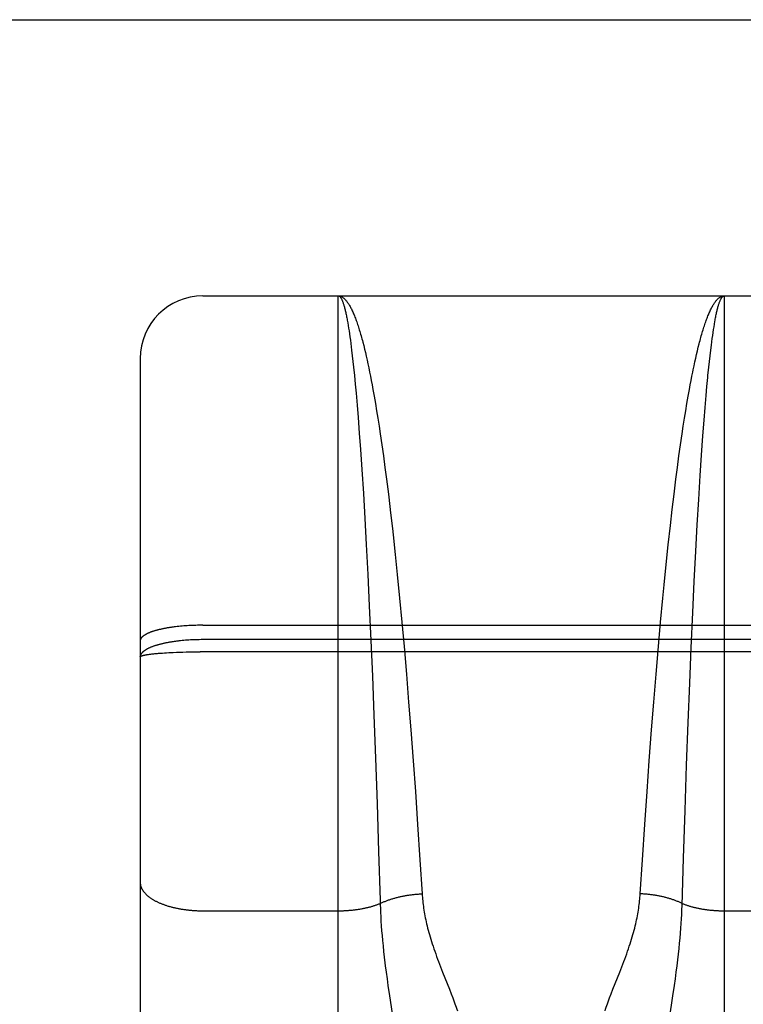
# Model space of a CAD drawing. Header units: inches. Extents: x 0 to 233, y 0 to 151.
# Tile 76 of 85: x 73.882 to 74.229, y 109.117 to 109.59. Entities that reach past the tile are written whole.
import ezdxf

# ---------------------------------------------------------------- set-up
doc = ezdxf.new("R2010")
doc.units = ezdxf.units.IN
doc.header["$LTSCALE"] = 12.808219
doc.header["$MEASUREMENT"] = 0
doc.linetypes.add('HIDDEN', pattern=[0.2, 0.1, -0.1])
doc.layers.get('0').update_dxf_attribs({"linetype": 'CONTINUOUS'})
doc.layers.add('02___PRT_ALL_AXES', color=7, linetype='CONTINUOUS')
doc.layers.add('DEFAULT_2', color=8, linetype='HIDDEN')

msp = doc.modelspace()

# ---------------------------------------------------------------- linework, layer by layer
at = {"color": 3, "linetype": 'Continuous'}
msp.add_line((71.48227, 109.58966), (106.08577, 109.58966), dxfattribs=at)
at = {"layer": '02___PRT_ALL_AXES', "color": 8, "linetype": 'HIDDEN'}
msp.add_line((73.97027, 109.45716), (74.53527, 109.45716), dxfattribs=at)
at = {"layer": 'DEFAULT_2', "color": 8, "linetype": 'HIDDEN'}
for p, q in [((73.97027, 107.67216), (73.97027, 109.45716)), ((74.03527, 108.64637), (74.03527, 109.45716)), ((74.03527, 109.45716), (74.22027, 109.45716)), ((74.22027, 109.45716), (74.22027, 108.64637)), ((74.03957, 109.44544), (74.03978, 109.44425)), ((74.03978, 109.44425), (74.03999, 109.443)), ((74.03999, 109.443), (74.0402, 109.4417)), ((74.21524, 109.44103), (74.21545, 109.44236)), ((74.21545, 109.44236), (74.21566, 109.44363)), ((74.0402, 109.4417), (74.04041, 109.44035)), ((74.04041, 109.44035), (74.04062, 109.43894)), ((74.04062, 109.43894), (74.04083, 109.43748)), ((74.04083, 109.43748), (74.04104, 109.43596)), ((74.21461, 109.43672), (74.21482, 109.43821)), ((74.21482, 109.43821), (74.21503, 109.43965)), ((74.21503, 109.43965), (74.21524, 109.44103)), ((74.04104, 109.43596), (74.04125, 109.43439)), ((74.04125, 109.43439), (74.04145, 109.43277)), ((74.04145, 109.43277), (74.04166, 109.43109)), ((74.04701, 109.43495), (74.04743, 109.43334)), ((74.04743, 109.43334), (74.04784, 109.43168)), ((74.21388, 109.43109), (74.21419, 109.43358)), ((74.21419, 109.43358), (74.2144, 109.43518)), ((74.2144, 109.43518), (74.21461, 109.43672)), ((74.04166, 109.43109), (74.04197, 109.42848)), ((74.04197, 109.42848), (74.04227, 109.42576)), ((74.04784, 109.43168), (74.04825, 109.42997)), ((74.04825, 109.42997), (74.04866, 109.4282)), ((74.04866, 109.4282), (74.04907, 109.42639)), ((74.20668, 109.4273), (74.20709, 109.42909)), ((74.20709, 109.42909), (74.2075, 109.43083)), ((74.2075, 109.43083), (74.20791, 109.43252)), ((74.21327, 109.42576), (74.21358, 109.42848)), ((74.21358, 109.42848), (74.21388, 109.43109)), ((73.94027, 109.42716), (73.94027, 107.70216)), ((74.04227, 109.42576), (74.04258, 109.42292)), ((74.04907, 109.42639), (74.04948, 109.42452)), ((74.04948, 109.42452), (74.04989, 109.4226)), ((74.20545, 109.42163), (74.20586, 109.42357)), ((74.20586, 109.42357), (74.20627, 109.42546)), ((74.20627, 109.42546), (74.20668, 109.4273)), ((74.21296, 109.42292), (74.21327, 109.42576)), ((74.04258, 109.42292), (74.04298, 109.41897)), ((74.04298, 109.41897), (74.04338, 109.41482)), ((74.04989, 109.4226), (74.05029, 109.42064)), ((74.05029, 109.42064), (74.05069, 109.41863)), ((74.05069, 109.41863), (74.0511, 109.41656)), ((74.20445, 109.41656), (74.20485, 109.41863)), ((74.21256, 109.41897), (74.21296, 109.42292)), ((74.04338, 109.41482), (74.04378, 109.41048)), ((74.0511, 109.41656), (74.0515, 109.41446)), ((74.0515, 109.41446), (74.05189, 109.4123)), ((74.20365, 109.4123), (74.20405, 109.41446)), ((74.20405, 109.41446), (74.20445, 109.41656)), ((74.21166, 109.40937), (74.21206, 109.41375)), ((74.04378, 109.41048), (74.04427, 109.4048)), ((74.05189, 109.4123), (74.05249, 109.40898)), ((74.05249, 109.40898), (74.05308, 109.40557)), ((74.20247, 109.40557), (74.20306, 109.40898)), ((74.20306, 109.40898), (74.20365, 109.4123)), ((74.21117, 109.40363), (74.21166, 109.40937)), ((74.04427, 109.4048), (74.04476, 109.39885)), ((74.05308, 109.40557), (74.05366, 109.40205)), ((74.20188, 109.40205), (74.20247, 109.40557)), ((74.05366, 109.40205), (74.05425, 109.39844)), ((74.2013, 109.39844), (74.20188, 109.40205)), ((74.21069, 109.39762), (74.21117, 109.40363)), ((74.04476, 109.39885), (74.04533, 109.39135)), ((74.05425, 109.39844), (74.05482, 109.39473)), ((74.20072, 109.39473), (74.2013, 109.39844)), ((74.21012, 109.39007), (74.21069, 109.39762)), ((74.04533, 109.39135), (74.0459, 109.38349)), ((74.05482, 109.39473), (74.0554, 109.39094)), ((74.0554, 109.39094), (74.05615, 109.38574)), ((74.19939, 109.38574), (74.20015, 109.39094)), ((74.20015, 109.39094), (74.20072, 109.39473)), ((74.05615, 109.38574), (74.0569, 109.38039)), ((74.19864, 109.38039), (74.19939, 109.38574)), ((74.20946, 109.3808), (74.21012, 109.39007)), ((74.0459, 109.38349), (74.04655, 109.37389)), ((74.20881, 109.37107), (74.20946, 109.3808)), ((74.0569, 109.38039), (74.05764, 109.3749)), ((74.1979, 109.3749), (74.19864, 109.38039)), ((74.04655, 109.37389), (74.04727, 109.3624)), ((74.05764, 109.3749), (74.05837, 109.36927)), ((74.19717, 109.36927), (74.1979, 109.3749)), ((74.19628, 109.36206), (74.19717, 109.36927)), ((74.2081, 109.35944), (74.20881, 109.37107)), ((74.04727, 109.3624), (74.04797, 109.35039)), ((74.19539, 109.35466), (74.19628, 109.36206)), ((74.05945, 109.36059), (74.06033, 109.35316)), ((74.2074, 109.34731), (74.2081, 109.35944)), ((74.06033, 109.35316), (74.06119, 109.34555)), ((74.19452, 109.34708), (74.19539, 109.35466)), ((74.04797, 109.35039), (74.04866, 109.33793)), ((74.06119, 109.34555), (74.06154, 109.34246)), ((74.1935, 109.33778), (74.19452, 109.34708)), ((74.20672, 109.33475), (74.2074, 109.34731)), ((74.06154, 109.34246), (74.06254, 109.33306)), ((74.04866, 109.33793), (74.0494, 109.32344)), ((74.1925, 109.32828), (74.1935, 109.33778)), ((74.20598, 109.32016), (74.20672, 109.33475)), ((74.06254, 109.33306), (74.06353, 109.32347)), ((74.19153, 109.31861), (74.1925, 109.32828)), ((74.0494, 109.32344), (74.05012, 109.30855)), ((74.06353, 109.32347), (74.06465, 109.31208)), ((74.20527, 109.3052), (74.20598, 109.32016)), ((74.1909, 109.31208), (74.19153, 109.31861)), ((74.06465, 109.31208), (74.06573, 109.30057)), ((74.18982, 109.30057), (74.1909, 109.31208)), ((74.05012, 109.30855), (74.05087, 109.29177)), ((74.20452, 109.28839), (74.20527, 109.3052)), ((74.06573, 109.30057), (74.06677, 109.289)), ((74.18878, 109.289), (74.18982, 109.30057)), ((73.95726, 109.29842), (73.9565, 109.29833)), ((73.95802, 109.29851), (73.95726, 109.29842)), ((73.95879, 109.2986), (73.95802, 109.29851)), ((73.95958, 109.29867), (73.95879, 109.2986)), ((73.96037, 109.29874), (73.95958, 109.29867)), ((73.96116, 109.29881), (73.96037, 109.29874)), ((73.96197, 109.29887), (73.96116, 109.29881)), ((73.96278, 109.29893), (73.96197, 109.29887)), ((73.9636, 109.29898), (73.96278, 109.29893)), ((73.96442, 109.29902), (73.9636, 109.29898)), ((73.96525, 109.29906), (73.96442, 109.29902)), ((73.96608, 109.29909), (73.96525, 109.29906)), ((73.96691, 109.29912), (73.96608, 109.29909)), ((73.96775, 109.29914), (73.96691, 109.29912)), ((73.96859, 109.29915), (73.96775, 109.29914)), ((73.96943, 109.29916), (73.96859, 109.29915)), ((73.97027, 109.29916), (73.96943, 109.29916)), ((73.97027, 109.29916), (74.53569, 109.29916)), ((73.96036, 109.29179), (73.95957, 109.29171)), ((73.96116, 109.29187), (73.96036, 109.29179)), ((73.96197, 109.29193), (73.96116, 109.29187)), ((73.96278, 109.29199), (73.96197, 109.29193)), ((73.9636, 109.29205), (73.96278, 109.29199)), ((73.96442, 109.2921), (73.9636, 109.29205)), ((73.96525, 109.29214), (73.96442, 109.2921)), ((73.96608, 109.29218), (73.96525, 109.29214)), ((73.96691, 109.2922), (73.96608, 109.29218)), ((73.96775, 109.29223), (73.96691, 109.2922)), ((73.96859, 109.29224), (73.96775, 109.29223)), ((73.96943, 109.29225), (73.96859, 109.29224)), ((73.97027, 109.29226), (73.96943, 109.29225)), ((74.53569, 109.29226), (73.97027, 109.29226)), ((74.05087, 109.29177), (74.05159, 109.27478)), ((73.95613, 109.28614), (73.95764, 109.2862)), ((73.95764, 109.2862), (73.95918, 109.28625)), ((73.95918, 109.28625), (73.96076, 109.2863)), ((73.96076, 109.2863), (73.96237, 109.28634)), ((73.96237, 109.28634), (73.96401, 109.28637)), ((73.96401, 109.28637), (73.96566, 109.2864)), ((73.96566, 109.2864), (73.96733, 109.28642)), ((73.96733, 109.28642), (73.96901, 109.28643)), ((74.53569, 109.28643), (73.96901, 109.28643)), ((74.06677, 109.289), (74.06791, 109.27568)), ((74.18763, 109.27568), (74.18878, 109.289)), ((74.20381, 109.27136), (74.20452, 109.28839)), ((73.94487, 109.28529), (73.94533, 109.28535)), ((73.94533, 109.28535), (73.94581, 109.2854)), ((73.94581, 109.2854), (73.9463, 109.28546)), ((73.9463, 109.28546), (73.94682, 109.28551)), ((73.94682, 109.28551), (73.94735, 109.28556)), ((73.94735, 109.28556), (73.9479, 109.28562)), ((73.9479, 109.28562), (73.94847, 109.28567)), ((73.94847, 109.28567), (73.94906, 109.28571)), ((73.94906, 109.28571), (73.94997, 109.28579)), ((73.94997, 109.28579), (73.95092, 109.28585)), ((73.95092, 109.28585), (73.9519, 109.28592)), ((73.9519, 109.28592), (73.95291, 109.28598)), ((73.95291, 109.28598), (73.95396, 109.28604)), ((73.95396, 109.28604), (73.95503, 109.28609)), ((73.95503, 109.28609), (73.95613, 109.28614)), ((74.05159, 109.27478), (74.05234, 109.25595)), ((74.06791, 109.27568), (74.069, 109.26232)), ((74.18654, 109.26232), (74.18763, 109.27568)), ((74.20308, 109.25253), (74.20381, 109.27136)), ((74.069, 109.26232), (74.07005, 109.249)), ((74.18549, 109.249), (74.18654, 109.26232)), ((74.05234, 109.25595), (74.0531, 109.23546)), ((74.07005, 109.249), (74.07117, 109.23413)), ((74.18438, 109.23413), (74.18549, 109.249)), ((74.20232, 109.23207), (74.20308, 109.25253)), ((74.0531, 109.23546), (74.05386, 109.21356)), ((74.07117, 109.23413), (74.07222, 109.21947)), ((74.18332, 109.21947), (74.18438, 109.23413)), ((74.20157, 109.21024), (74.20232, 109.23207)), ((74.07222, 109.21947), (74.07332, 109.20353)), ((74.18222, 109.20353), (74.18332, 109.21947)), ((74.05386, 109.21356), (74.05461, 109.19064)), ((74.20084, 109.18744), (74.20157, 109.21024)), ((74.07332, 109.20353), (74.07444, 109.18655)), ((74.1811, 109.18655), (74.18222, 109.20353)), ((74.05461, 109.19064), (74.05532, 109.16721)), ((74.20015, 109.16466), (74.20084, 109.18744)), ((74.07444, 109.18655), (74.07547, 109.17031)), ((74.18008, 109.17031), (74.1811, 109.18655)), ((74.20007, 109.16257), (74.20015, 109.16466)), ((73.97027, 109.16219), (74.03568, 109.1622)), ((74.05551, 109.16151), (74.05561, 109.15936)), ((74.05561, 109.15936), (74.05573, 109.15717)), ((74.19987, 109.15827), (74.19998, 109.16044)), ((74.19998, 109.16044), (74.20007, 109.16257)), ((74.22027, 109.16219), (74.28568, 109.1622)), ((74.05573, 109.15717), (74.05588, 109.15493)), ((74.05588, 109.15493), (74.05604, 109.15264)), ((74.19959, 109.15379), (74.19974, 109.15606)), ((74.19974, 109.15606), (74.19987, 109.15827)), ((74.05604, 109.15264), (74.05624, 109.15028)), ((74.05624, 109.15028), (74.05645, 109.14785)), ((74.1992, 109.14908), (74.19941, 109.15147)), ((74.19941, 109.15147), (74.19959, 109.15379)), ((74.05645, 109.14785), (74.0567, 109.14534)), ((74.0567, 109.14534), (74.05697, 109.14273)), ((74.19871, 109.14405), (74.19897, 109.14661)), ((74.19897, 109.14661), (74.1992, 109.14908)), ((74.05697, 109.14273), (74.05728, 109.14001)), ((74.05728, 109.14001), (74.05762, 109.13718)), ((74.1981, 109.13861), (74.19842, 109.14138)), ((74.19842, 109.14138), (74.19871, 109.14405)), ((74.08433, 109.13525), (74.08531, 109.13273)), ((74.17023, 109.13273), (74.17122, 109.13525)), ((74.17122, 109.13525), (74.17219, 109.13778)), ((74.19735, 109.1327), (74.19774, 109.13571)), ((74.19774, 109.13571), (74.1981, 109.13861)), ((74.0582, 109.1327), (74.05862, 109.12959)), ((74.08531, 109.13273), (74.08857, 109.12452)), ((74.16697, 109.12452), (74.17023, 109.13273)), ((74.19692, 109.12959), (74.19735, 109.1327)), ((74.05862, 109.12959), (74.05908, 109.12637)), ((74.05908, 109.12637), (74.0598, 109.12144)), ((74.19574, 109.12144), (74.19647, 109.12637)), ((74.19647, 109.12637), (74.19692, 109.12959)), ((74.0598, 109.12144), (74.06213, 109.10596)), ((74.08857, 109.12452), (74.0894, 109.12241)), ((74.16539, 109.12042), (74.16615, 109.12241)), ((74.16615, 109.12241), (74.16697, 109.12452)), ((74.19406, 109.1103), (74.19574, 109.12144))]:
    msp.add_line(p, q, dxfattribs=at)
for points in [[(74.03527, 109.45716), (74.03549, 109.45716), (74.0357, 109.45713), (74.03592, 109.4571), (74.03614, 109.45704), (74.03635, 109.45698), (74.03657, 109.45689), (74.03679, 109.4568), (74.037, 109.45668), (74.03722, 109.45656), (74.03743, 109.45641), (74.03765, 109.45626), (74.03787, 109.45609), (74.03808, 109.4559), (74.0383, 109.4557), (74.03851, 109.45548), (74.03873, 109.45525), (74.03895, 109.455), (74.03916, 109.45474), (74.03938, 109.45447), (74.03959, 109.45417), (74.03981, 109.45387), (74.04002, 109.45355), (74.04024, 109.45321), (74.04045, 109.45287), (74.04067, 109.4525), (74.04088, 109.45212), (74.0411, 109.45173), (74.04131, 109.45132), (74.04152, 109.4509), (74.04174, 109.45046), (74.04195, 109.45001), (74.04216, 109.44954), (74.04238, 109.44906), (74.04259, 109.44857), (74.0428, 109.44806), (74.04302, 109.44754), (74.04323, 109.447), (74.04344, 109.44645), (74.04365, 109.44588), (74.04387, 109.4453), (74.04408, 109.44471), (74.04429, 109.4441), (74.0445, 109.44348), (74.04471, 109.44285), (74.04492, 109.4422), (74.04513, 109.44153), (74.04534, 109.44086), (74.04555, 109.44016), (74.04576, 109.43946), (74.04597, 109.43874), (74.04618, 109.43801), (74.04639, 109.43727), (74.0466, 109.43651), (74.0468, 109.43574), (74.04701, 109.43495)], [(74.03527, 109.45716), (74.03538, 109.45716), (74.03549, 109.45713), (74.0356, 109.4571), (74.0357, 109.45705), (74.03581, 109.45698), (74.03592, 109.4569), (74.03603, 109.4568), (74.03614, 109.45669), (74.03625, 109.45656), (74.03635, 109.45642), (74.03646, 109.45627), (74.03657, 109.4561), (74.03668, 109.45591), (74.03679, 109.45571), (74.03689, 109.4555), (74.037, 109.45527), (74.03711, 109.45503), (74.03722, 109.45477), (74.03732, 109.4545), (74.03743, 109.45421), (74.03754, 109.45391), (74.03765, 109.45359), (74.03775, 109.45326), (74.03786, 109.45292), (74.03797, 109.45256), (74.03808, 109.45218), (74.03818, 109.45179), (74.03829, 109.45139), (74.0384, 109.45097), (74.0385, 109.45054), (74.03861, 109.45009), (74.03872, 109.44963), (74.03882, 109.44916), (74.03893, 109.44867), (74.03904, 109.44817), (74.03914, 109.44765), (74.03925, 109.44712), (74.03936, 109.44657), (74.03946, 109.44601), (74.03957, 109.44544)], [(74.20791, 109.43252), (74.20832, 109.43415), (74.20853, 109.43495), (74.20874, 109.43574), (74.20895, 109.43651), (74.20916, 109.43727), (74.20936, 109.43801), (74.20957, 109.43874), (74.20978, 109.43946), (74.20999, 109.44016), (74.2102, 109.44086), (74.21041, 109.44153), (74.21062, 109.4422), (74.21083, 109.44285), (74.21104, 109.44348), (74.21126, 109.4441), (74.21147, 109.44471), (74.21168, 109.4453), (74.21189, 109.44588), (74.2121, 109.44645), (74.21231, 109.447), (74.21253, 109.44754), (74.21274, 109.44806), (74.21295, 109.44857), (74.21317, 109.44906), (74.21338, 109.44954), (74.21359, 109.45001), (74.21381, 109.45046), (74.21402, 109.4509), (74.21423, 109.45132), (74.21445, 109.45173), (74.21466, 109.45212), (74.21488, 109.4525), (74.21509, 109.45287), (74.21531, 109.45321), (74.21552, 109.45355), (74.21574, 109.45387), (74.21595, 109.45417), (74.21617, 109.45447), (74.21638, 109.45474), (74.2166, 109.455), (74.21681, 109.45525), (74.21703, 109.45548), (74.21725, 109.4557), (74.21746, 109.4559), (74.21768, 109.45609), (74.21789, 109.45626), (74.21811, 109.45641), (74.21833, 109.45656), (74.21854, 109.45668), (74.21876, 109.4568), (74.21897, 109.45689), (74.21919, 109.45698), (74.21941, 109.45704), (74.21962, 109.4571), (74.21984, 109.45713), (74.22006, 109.45716), (74.22027, 109.45716)], [(74.21566, 109.44363), (74.21587, 109.44485), (74.21598, 109.44544), (74.21608, 109.44601), (74.21619, 109.44657), (74.21629, 109.44712), (74.2164, 109.44765), (74.21651, 109.44817), (74.21661, 109.44867), (74.21672, 109.44916), (74.21683, 109.44963), (74.21693, 109.45009), (74.21704, 109.45054), (74.21715, 109.45097), (74.21725, 109.45139), (74.21736, 109.45179), (74.21747, 109.45218), (74.21757, 109.45256), (74.21768, 109.45292), (74.21779, 109.45326), (74.2179, 109.45359), (74.218, 109.45391), (74.21811, 109.45421), (74.21822, 109.4545), (74.21833, 109.45477), (74.21844, 109.45503), (74.21854, 109.45527), (74.21865, 109.4555), (74.21876, 109.45571), (74.21887, 109.45591), (74.21897, 109.4561), (74.21908, 109.45627), (74.21919, 109.45642), (74.2193, 109.45656), (74.21941, 109.45669), (74.21951, 109.4568), (74.21962, 109.4569), (74.21973, 109.45698), (74.21984, 109.45705), (74.21995, 109.4571), (74.22006, 109.45713), (74.22016, 109.45716), (74.22027, 109.45716)], [(74.20485, 109.41863), (74.20525, 109.42064), (74.20545, 109.42163)], [(74.21206, 109.41375), (74.21246, 109.41795), (74.21256, 109.41897)], [(74.05837, 109.36927), (74.05927, 109.36206), (74.05945, 109.36059)], [(73.9565, 109.29833), (73.95613, 109.29828), (73.95576, 109.29823), (73.9554, 109.29818), (73.95503, 109.29813), (73.95467, 109.29808), (73.95431, 109.29802), (73.95396, 109.29796), (73.95361, 109.29791), (73.95326, 109.29785), (73.95291, 109.29779), (73.95257, 109.29773), (73.95223, 109.29767), (73.9519, 109.2976), (73.95157, 109.29754), (73.95124, 109.29747), (73.95092, 109.2974), (73.9506, 109.29734), (73.95028, 109.29727), (73.94997, 109.2972), (73.94966, 109.29713), (73.94936, 109.29705), (73.94906, 109.29698), (73.94877, 109.29691), (73.94847, 109.29683), (73.94819, 109.29675), (73.9479, 109.29668), (73.94763, 109.2966), (73.94735, 109.29652), (73.94708, 109.29644), (73.94682, 109.29636), (73.94656, 109.29628), (73.9463, 109.29619), (73.94605, 109.29611), (73.94581, 109.29602), (73.94557, 109.29594), (73.94533, 109.29585), (73.9451, 109.29577), (73.94487, 109.29568), (73.94465, 109.29559), (73.94443, 109.2955), (73.94422, 109.29541), (73.94402, 109.29532), (73.94382, 109.29523), (73.94362, 109.29514), (73.94343, 109.29504), (73.94324, 109.29495), (73.94306, 109.29485), (73.94289, 109.29476), (73.94272, 109.29466), (73.94256, 109.29457), (73.9424, 109.29447), (73.94225, 109.29437), (73.9421, 109.29428), (73.94196, 109.29418), (73.94182, 109.29408), (73.94169, 109.29398), (73.94156, 109.29388), (73.94144, 109.29378), (73.94133, 109.29368), (73.94122, 109.29358), (73.94112, 109.29348), (73.94102, 109.29338), (73.94093, 109.29328), (73.94085, 109.29318), (73.94077, 109.29307), (73.9407, 109.29297), (73.94063, 109.29287), (73.94057, 109.29277), (73.94051, 109.29266), (73.94046, 109.29256), (73.94042, 109.29246), (73.94038, 109.29235), (73.94035, 109.29225), (73.94032, 109.29215), (73.9403, 109.29204), (73.94028, 109.29194), (73.94027, 109.29184), (73.94027, 109.29173)], [(73.95957, 109.29171), (73.95918, 109.29167), (73.95879, 109.29163), (73.9584, 109.29158), (73.95802, 109.29154), (73.95764, 109.29149), (73.95726, 109.29144), (73.95688, 109.29139), (73.9565, 109.29134), (73.95613, 109.29128), (73.95576, 109.29123), (73.95539, 109.29117), (73.95503, 109.29111), (73.95467, 109.29105), (73.95431, 109.29099), (73.95396, 109.29093), (73.9536, 109.29086), (73.95326, 109.2908), (73.95291, 109.29073), (73.95257, 109.29067), (73.95223, 109.2906), (73.9519, 109.29053), (73.95157, 109.29045), (73.95124, 109.29038), (73.95092, 109.29031), (73.9506, 109.29023), (73.95028, 109.29016), (73.94997, 109.29008), (73.94966, 109.29), (73.94936, 109.28992), (73.94906, 109.28984), (73.94876, 109.28975), (73.94847, 109.28967), (73.94819, 109.28959), (73.9479, 109.2895), (73.94762, 109.28941), (73.94735, 109.28933), (73.94708, 109.28924), (73.94682, 109.28915), (73.94656, 109.28906), (73.9463, 109.28896), (73.94605, 109.28887), (73.94581, 109.28878), (73.94556, 109.28868), (73.94533, 109.28859), (73.9451, 109.28849), (73.94487, 109.28839), (73.94465, 109.28829), (73.94443, 109.28819), (73.94422, 109.28809), (73.94402, 109.28799), (73.94381, 109.28789), (73.94362, 109.28779), (73.94343, 109.28768), (73.94324, 109.28758), (73.94306, 109.28747), (73.94289, 109.28737), (73.94272, 109.28726), (73.94256, 109.28716), (73.9424, 109.28705), (73.94224, 109.28694), (73.9421, 109.28683), (73.94196, 109.28672), (73.94182, 109.28661), (73.94169, 109.2865), (73.94156, 109.28639), (73.94144, 109.28628), (73.94133, 109.28617), (73.94122, 109.28606), (73.94112, 109.28595), (73.94102, 109.28583), (73.94093, 109.28572), (73.94085, 109.28561), (73.94077, 109.28549), (73.9407, 109.28538), (73.94063, 109.28526), (73.94057, 109.28515), (73.94051, 109.28504), (73.94046, 109.28492), (73.94042, 109.2848), (73.94038, 109.28469), (73.94035, 109.28457), (73.94032, 109.28446), (73.9403, 109.28434), (73.94028, 109.28423), (73.94027, 109.28411), (73.94027, 109.284)], [(73.94027, 109.284), (73.94027, 109.28403), (73.94028, 109.28406), (73.9403, 109.2841), (73.94032, 109.28413), (73.94035, 109.28417), (73.94038, 109.2842), (73.94042, 109.28423), (73.94046, 109.28427), (73.94051, 109.2843), (73.94057, 109.28434), (73.94063, 109.28437), (73.9407, 109.2844), (73.94077, 109.28444), (73.94085, 109.28447), (73.94093, 109.2845), (73.94102, 109.28454), (73.94112, 109.28457), (73.94122, 109.2846), (73.94133, 109.28464), (73.94144, 109.28467), (73.94156, 109.2847), (73.94169, 109.28473), (73.94182, 109.28477), (73.94196, 109.2848), (73.9421, 109.28483), (73.94224, 109.28486), (73.9424, 109.28489), (73.94256, 109.28493), (73.94272, 109.28496), (73.94289, 109.28499), (73.94306, 109.28502), (73.94324, 109.28505), (73.94343, 109.28508), (73.94362, 109.28511), (73.94381, 109.28514), (73.94402, 109.28517), (73.94422, 109.2852)], [(73.94422, 109.2852), (73.94465, 109.28526), (73.94487, 109.28529)], [(73.94027, 109.17579), (73.94027, 109.1756), (73.94028, 109.1754), (73.9403, 109.17521), (73.94032, 109.17502), (73.94035, 109.17483), (73.94038, 109.17464), (73.94042, 109.17445), (73.94046, 109.17426), (73.94051, 109.17407), (73.94057, 109.17389), (73.94063, 109.1737), (73.9407, 109.17351), (73.94077, 109.17332), (73.94085, 109.17313), (73.94093, 109.17295), (73.94102, 109.17276), (73.94112, 109.17258), (73.94122, 109.17239), (73.94133, 109.17221), (73.94144, 109.17202), (73.94156, 109.17184), (73.94169, 109.17166), (73.94182, 109.17148), (73.94196, 109.1713), (73.9421, 109.17112), (73.94224, 109.17094), (73.9424, 109.17076), (73.94256, 109.17058), (73.94272, 109.17041), (73.94289, 109.17023), (73.94306, 109.17006), (73.94324, 109.16989), (73.94343, 109.16972), (73.94362, 109.16955), (73.94381, 109.16938), (73.94402, 109.16921), (73.94422, 109.16905), (73.94443, 109.16888), (73.94465, 109.16872), (73.94487, 109.16855), (73.9451, 109.16839), (73.94533, 109.16823), (73.94556, 109.16808), (73.94581, 109.16792), (73.94605, 109.16777), (73.9463, 109.16761), (73.94656, 109.16746), (73.94682, 109.16731), (73.94708, 109.16716), (73.94735, 109.16702), (73.94762, 109.16687), (73.9479, 109.16673), (73.94819, 109.16659), (73.94847, 109.16645), (73.94876, 109.16631), (73.94906, 109.16618), (73.94936, 109.16604), (73.94966, 109.16591), (73.94997, 109.16578), (73.95028, 109.16565), (73.9506, 109.16553), (73.95092, 109.1654), (73.95124, 109.16528), (73.95157, 109.16516), (73.9519, 109.16504), (73.95223, 109.16493), (73.95257, 109.16481), (73.95291, 109.1647), (73.95326, 109.16459), (73.9536, 109.16448), (73.95396, 109.16438), (73.95431, 109.16428), (73.95467, 109.16418), (73.95503, 109.16408), (73.95539, 109.16398), (73.95576, 109.16389), (73.95613, 109.1638), (73.9565, 109.16371), (73.95688, 109.16362), (73.95726, 109.16354), (73.95764, 109.16346), (73.95802, 109.16338), (73.9584, 109.1633), (73.95879, 109.16323), (73.95918, 109.16316), (73.95957, 109.16309), (73.95997, 109.16302), (73.96036, 109.16296), (73.96076, 109.1629), (73.96116, 109.16284), (73.96156, 109.16278), (73.96197, 109.16273), (73.96237, 109.16267), (73.96278, 109.16263), (73.96319, 109.16258), (73.9636, 109.16253), (73.96401, 109.16249), (73.96442, 109.16246), (73.96483, 109.16242), (73.96525, 109.16239), (73.96566, 109.16236), (73.96608, 109.16233), (73.9665, 109.1623), (73.96691, 109.16228), (73.96733, 109.16226), (73.96775, 109.16224), (73.96817, 109.16223), (73.96859, 109.16222), (73.96901, 109.16221), (73.96943, 109.1622), (73.96985, 109.1622), (73.97027, 109.16219)], [(74.05537, 109.16569), (74.05569, 109.16585), (74.05601, 109.166), (74.05633, 109.16614), (74.05666, 109.16629), (74.05699, 109.16643), (74.05733, 109.16657), (74.05766, 109.16671), (74.05801, 109.16685), (74.05835, 109.16698), (74.0587, 109.16711), (74.05905, 109.16724), (74.05941, 109.16737), (74.05977, 109.16749), (74.06013, 109.16761), (74.0605, 109.16773), (74.06087, 109.16785), (74.06124, 109.16797), (74.06161, 109.16808), (74.06199, 109.16819), (74.06237, 109.1683), (74.06275, 109.1684), (74.06314, 109.16851), (74.06352, 109.1686), (74.06391, 109.1687), (74.06431, 109.1688), (74.0647, 109.16889), (74.0651, 109.16898), (74.06549, 109.16907), (74.06589, 109.16915), (74.0663, 109.16923), (74.0667, 109.16931), (74.06711, 109.16939), (74.06751, 109.16946), (74.06792, 109.16953), (74.06833, 109.1696), (74.06875, 109.16966), (74.06916, 109.16972), (74.06958, 109.16978), (74.06999, 109.16984), (74.07041, 109.16989), (74.07083, 109.16994), (74.07125, 109.16999), (74.07166, 109.17004), (74.07209, 109.17008), (74.07251, 109.17012), (74.07293, 109.17015), (74.07335, 109.17019), (74.07377, 109.17022), (74.0742, 109.17024), (74.07462, 109.17027), (74.07504, 109.17029), (74.07547, 109.17031)], [(74.07547, 109.17031), (74.07552, 109.16946), (74.07559, 109.16861), (74.07567, 109.16775), (74.07575, 109.16689), (74.07585, 109.16602), (74.07595, 109.16514), (74.07607, 109.16426), (74.0762, 109.16337), (74.07634, 109.16247), (74.07648, 109.16156), (74.07665, 109.16065), (74.07682, 109.15972), (74.077, 109.15878), (74.0772, 109.15783), (74.07741, 109.15687), (74.07763, 109.1559), (74.07787, 109.1549), (74.07812, 109.1539), (74.07839, 109.15287), (74.07867, 109.15183), (74.07897, 109.15077), (74.07929, 109.14969), (74.07962, 109.14858), (74.07997, 109.14746), (74.08034, 109.14632), (74.08072, 109.14515), (74.08112, 109.14397), (74.08154, 109.14276), (74.08197, 109.14154), (74.08242, 109.1403), (74.08288, 109.13905), (74.08336, 109.13778), (74.08433, 109.13525)], [(74.17219, 109.13778), (74.17266, 109.13905), (74.17312, 109.1403), (74.17357, 109.14154), (74.17401, 109.14276), (74.17442, 109.14397), (74.17482, 109.14515), (74.17521, 109.14632), (74.17557, 109.14746), (74.17592, 109.14858), (74.17626, 109.14969), (74.17657, 109.15077), (74.17687, 109.15183), (74.17715, 109.15287), (74.17742, 109.1539), (74.17767, 109.1549), (74.17791, 109.1559), (74.17813, 109.15687), (74.17834, 109.15783), (74.17854, 109.15878), (74.17873, 109.15972), (74.1789, 109.16065), (74.17906, 109.16156), (74.17921, 109.16247), (74.17935, 109.16337), (74.17947, 109.16426), (74.17959, 109.16514), (74.1797, 109.16602), (74.17979, 109.16689), (74.17988, 109.16775), (74.17995, 109.16861), (74.18002, 109.16946), (74.18008, 109.17031)], [(74.20017, 109.16569), (74.19986, 109.16585), (74.19954, 109.166), (74.19921, 109.16614), (74.19889, 109.16629), (74.19855, 109.16643), (74.19822, 109.16657), (74.19788, 109.16671), (74.19754, 109.16685), (74.19719, 109.16698), (74.19684, 109.16711), (74.19649, 109.16724), (74.19613, 109.16737), (74.19577, 109.16749), (74.19541, 109.16761), (74.19505, 109.16773), (74.19468, 109.16785), (74.19431, 109.16797), (74.19393, 109.16808), (74.19355, 109.16819), (74.19318, 109.1683), (74.19279, 109.1684), (74.19241, 109.16851), (74.19202, 109.1686), (74.19163, 109.1687), (74.19124, 109.1688), (74.19084, 109.16889), (74.19045, 109.16898), (74.19005, 109.16907), (74.18965, 109.16915), (74.18925, 109.16923), (74.18884, 109.16931), (74.18844, 109.16939), (74.18803, 109.16946), (74.18762, 109.16953), (74.18721, 109.1696), (74.1868, 109.16966), (74.18638, 109.16972), (74.18597, 109.16978), (74.18555, 109.16984), (74.18514, 109.16989), (74.18472, 109.16994), (74.1843, 109.16999), (74.18388, 109.17004), (74.18346, 109.17008), (74.18304, 109.17012), (74.18262, 109.17015), (74.18219, 109.17019), (74.18177, 109.17022), (74.18135, 109.17024), (74.18092, 109.17027), (74.1805, 109.17029), (74.18008, 109.17031)], [(74.03568, 109.1622), (74.03609, 109.1622), (74.0365, 109.16221), (74.0369, 109.16221), (74.03731, 109.16223), (74.03772, 109.16224), (74.03812, 109.16226), (74.03853, 109.16227), (74.03893, 109.1623), (74.03934, 109.16232), (74.03974, 109.16235), (74.04014, 109.16237), (74.04055, 109.16241), (74.04095, 109.16244), (74.04135, 109.16248), (74.04175, 109.16251), (74.04214, 109.16256), (74.04254, 109.1626), (74.04293, 109.16265), (74.04333, 109.16269), (74.04372, 109.16274), (74.04411, 109.1628), (74.0445, 109.16285), (74.04489, 109.16291), (74.04527, 109.16297), (74.04566, 109.16303), (74.04604, 109.1631), (74.04642, 109.16317), (74.0468, 109.16324), (74.04717, 109.16331), (74.04754, 109.16338), (74.04791, 109.16346), (74.04828, 109.16354), (74.04865, 109.16362), (74.04901, 109.1637), (74.04937, 109.16379), (74.04973, 109.16388), (74.05009, 109.16397), (74.05044, 109.16406), (74.05079, 109.16415), (74.05114, 109.16425), (74.05149, 109.16435), (74.05183, 109.16445), (74.05217, 109.16455), (74.0525, 109.16466), (74.05283, 109.16477), (74.05316, 109.16488), (74.05349, 109.16499), (74.05381, 109.1651), (74.05413, 109.16521), (74.05444, 109.16533), (74.05476, 109.16545), (74.05506, 109.16557), (74.05537, 109.16569)], [(74.05532, 109.16721), (74.0554, 109.16466), (74.05543, 109.16362), (74.05551, 109.16151)], [(74.20017, 109.16569), (74.20048, 109.16557), (74.20079, 109.16545), (74.2011, 109.16533), (74.20141, 109.16521), (74.20173, 109.1651), (74.20206, 109.16499), (74.20238, 109.16488), (74.20271, 109.16477), (74.20304, 109.16466), (74.20338, 109.16455), (74.20372, 109.16445), (74.20406, 109.16435), (74.2044, 109.16425), (74.20475, 109.16415), (74.2051, 109.16406), (74.20545, 109.16397), (74.20581, 109.16388), (74.20617, 109.16379), (74.20653, 109.1637), (74.20689, 109.16362), (74.20726, 109.16354), (74.20763, 109.16346), (74.208, 109.16338), (74.20837, 109.16331), (74.20875, 109.16324), (74.20913, 109.16317), (74.20951, 109.1631), (74.20989, 109.16303), (74.21027, 109.16297), (74.21066, 109.16291), (74.21104, 109.16285), (74.21143, 109.1628), (74.21182, 109.16274), (74.21222, 109.16269), (74.21261, 109.16265), (74.213, 109.1626), (74.2134, 109.16256), (74.2138, 109.16251), (74.2142, 109.16248), (74.2146, 109.16244), (74.215, 109.16241), (74.2154, 109.16237), (74.2158, 109.16235), (74.21621, 109.16232), (74.21661, 109.1623), (74.21702, 109.16227), (74.21742, 109.16226), (74.21783, 109.16224), (74.21823, 109.16223), (74.21864, 109.16221), (74.21905, 109.16221), (74.21946, 109.1622), (74.21986, 109.1622), (74.22027, 109.16219)], [(74.05762, 109.13718), (74.0578, 109.13571), (74.0582, 109.1327)], [(74.0894, 109.12241), (74.09016, 109.12042), (74.09052, 109.11946), (74.09086, 109.11853), (74.09119, 109.11762), (74.09151, 109.11674), (74.0918, 109.11588), (74.09209, 109.11504), (74.09236, 109.11422)], [(74.16318, 109.11422), (74.16345, 109.11504), (74.16374, 109.11588), (74.16404, 109.11674), (74.16435, 109.11762), (74.16468, 109.11853), (74.16503, 109.11946), (74.16539, 109.12042)]]:
    msp.add_lwpolyline(points, dxfattribs=at)
msp.add_arc((73.97027, 109.42716), 0.03, 90, 180, dxfattribs=at)

doc.saveas('drawing.dxf')
